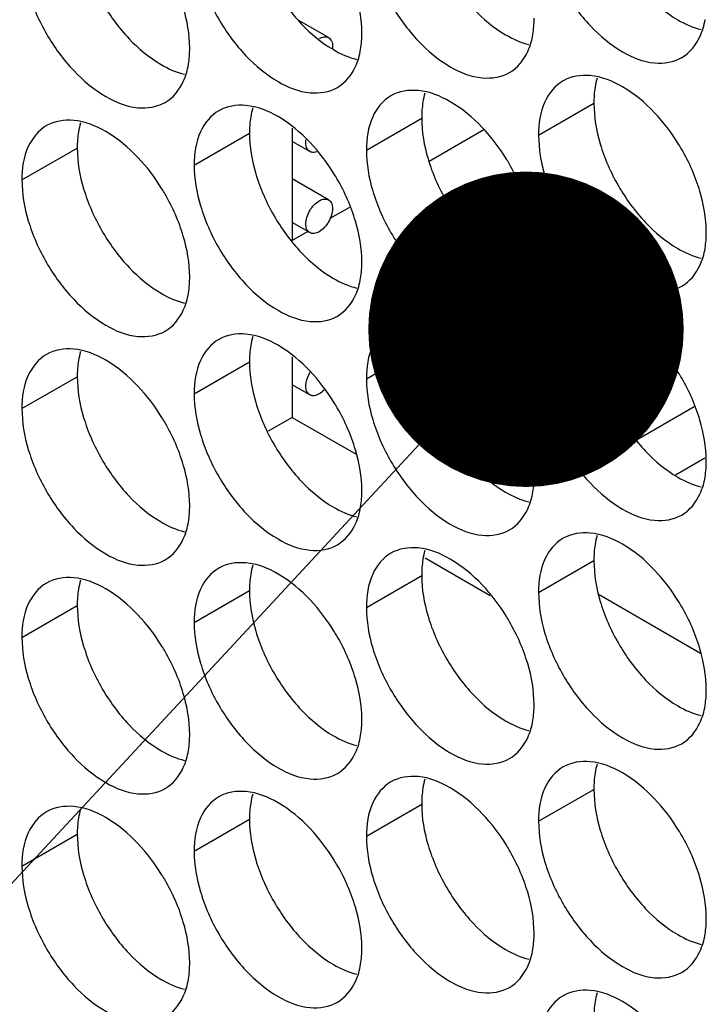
# Model space of a CAD drawing. Header units: inches. Extents: x 0 to 34, y 0 to 22.
# Tile 35 of 118: x 15.839 to 15.975, y 14.395 to 14.59. Entities that reach past the tile are written whole.
import ezdxf

# ---------------------------------------------------------------- set-up
doc = ezdxf.new("R2010")
doc.units = ezdxf.units.IN
doc.header["$LTSCALE"] = 1.87
doc.header["$MEASUREMENT"] = 0
doc.layers.get('0').update_dxf_attribs({"linetype": 'CONTINUOUS'})
doc.layers.add('DETAIL', color=7, linetype='CONTINUOUS')

msp = doc.modelspace()

# ---------------------------------------------------------------- linework, layer by layer
at = {"color": 7, "linetype": 'CONTINUOUS'}
for p, q in [((15.90023, 14.58606), (15.89431, 14.58947)), ((15.94182, 14.56673), (15.95278, 14.57306)), ((15.9077, 14.56378), (15.91866, 14.5701)), ((15.93099, 14.56781), (15.92014, 14.56154)), ((15.87358, 14.56082), (15.88454, 14.56715)), ((15.89648, 14.56349), (15.89302, 14.56548)), ((15.83946, 14.55786), (15.85042, 14.56419)), ((15.90023, 14.55391), (15.89302, 14.55807)), ((15.90436, 14.55243), (15.90049, 14.5502)), ((15.89648, 14.54742), (15.89302, 14.54941)), ((15.89608, 14.54765), (15.89303, 14.54589)), ((15.94182, 14.52142), (15.95278, 14.52775)), ((15.9077, 14.51846), (15.91866, 14.52479)), ((15.87358, 14.5155), (15.88454, 14.52183)), ((15.83946, 14.51255), (15.85042, 14.51887)), ((15.89648, 14.51527), (15.89302, 14.51726)), ((15.97265, 14.51293), (15.96133, 14.50639)), ((15.89302, 14.51082), (15.88827, 14.50808)), ((15.97477, 14.50272), (15.96892, 14.49935)), ((15.91933, 14.48298), (15.9322, 14.47555)), ((15.94182, 14.47611), (15.95278, 14.48243)), ((15.9077, 14.47315), (15.91866, 14.47948)), ((15.87358, 14.47019), (15.88454, 14.47652)), ((15.83946, 14.46723), (15.85042, 14.47356)), ((15.94182, 14.43079), (15.95278, 14.43712)), ((15.9077, 14.42783), (15.91866, 14.43416)), ((15.87358, 14.42488), (15.88454, 14.4312)), ((15.83946, 14.42192), (15.85042, 14.42825))]:
    msp.add_line(p, q, dxfattribs=at)
at = {"color": 3, "linetype": 'CONTINUOUS'}
for p, q in [((15.89302, 14.56813), (15.89302, 14.54589)), ((15.89302, 14.52281), (15.89302, 14.51082)), ((15.89302, 14.51082), (15.90569, 14.50351)), ((15.95383, 14.47572), (15.97392, 14.46411))]:
    msp.add_line(p, q, dxfattribs=at)
for points, knots in [([(15.8858, 14.60439), (15.88667, 14.60148), (15.88912, 14.59592), (15.89272, 14.59101), (15.8948, 14.58881)], [0, 0, 0, 0, 0.499997, 1, 1, 1, 1]), ([(15.85169, 14.60143), (15.85255, 14.59852), (15.855, 14.59296), (15.8586, 14.58805), (15.86068, 14.58585)], [0, 0, 0, 0, 0.499997, 1, 1, 1, 1]), ([(15.96303, 14.59473), (15.96491, 14.59274), (15.96832, 14.58989), (15.9724, 14.58804), (15.97404, 14.58766)], [0, 0, 0, 0, 0.619597, 1, 1, 1, 1]), ([(15.92892, 14.59177), (15.93079, 14.58979), (15.9342, 14.58693), (15.93829, 14.58509), (15.93992, 14.5847)], [0, 0, 0, 0, 0.619597, 1, 1, 1, 1]), ([(15.8948, 14.58881), (15.89668, 14.58683), (15.90008, 14.58397), (15.90417, 14.58213), (15.90581, 14.58174)], [0, 0, 0, 0, 0.619597, 1, 1, 1, 1]), ([(15.86068, 14.58585), (15.86256, 14.58387), (15.86596, 14.58102), (15.87005, 14.57917), (15.87169, 14.57879)], [0, 0, 0, 0, 0.619597, 1, 1, 1, 1]), ([(15.95404, 14.56499), (15.9549, 14.56208), (15.95736, 14.55652), (15.96095, 14.55161), (15.96303, 14.54941)], [0, 0, 0, 0, 0.499997, 1, 1, 1, 1]), ([(15.91992, 14.56203), (15.92079, 14.55913), (15.92324, 14.55357), (15.92683, 14.54865), (15.92892, 14.54645)], [0, 0, 0, 0, 0.499997, 1, 1, 1, 1]), ([(15.8858, 14.55907), (15.88667, 14.55617), (15.88912, 14.55061), (15.89272, 14.54569), (15.8948, 14.5435)], [0, 0, 0, 0, 0.499997, 1, 1, 1, 1]), ([(15.85169, 14.55612), (15.85255, 14.55321), (15.855, 14.54765), (15.8586, 14.54273), (15.86068, 14.54054)], [0, 0, 0, 0, 0.499997, 1, 1, 1, 1]), ([(15.96303, 14.54941), (15.96491, 14.54743), (15.96832, 14.54458), (15.9724, 14.54273), (15.97404, 14.54234)], [0, 0, 0, 0, 0.619597, 1, 1, 1, 1]), ([(15.92892, 14.54645), (15.93079, 14.54447), (15.9342, 14.54162), (15.93829, 14.53977), (15.93992, 14.53939)], [0, 0, 0, 0, 0.619597, 1, 1, 1, 1]), ([(15.8948, 14.5435), (15.89668, 14.54151), (15.90008, 14.53866), (15.90417, 14.53681), (15.90581, 14.53643)], [0, 0, 0, 0, 0.619597, 1, 1, 1, 1]), ([(15.86068, 14.54054), (15.86256, 14.53856), (15.86596, 14.5357), (15.87005, 14.53386), (15.87169, 14.53347)], [0, 0, 0, 0, 0.619597, 1, 1, 1, 1]), ([(15.95404, 14.51967), (15.9549, 14.51677), (15.95736, 14.51121), (15.96095, 14.50629), (15.96303, 14.5041)], [0, 0, 0, 0, 0.499997, 1, 1, 1, 1]), ([(15.91992, 14.51672), (15.92079, 14.51381), (15.92324, 14.50825), (15.92683, 14.50334), (15.92892, 14.50114)], [0, 0, 0, 0, 0.499997, 1, 1, 1, 1]), ([(15.8858, 14.51376), (15.88667, 14.51085), (15.88912, 14.50529), (15.89272, 14.50038), (15.8948, 14.49818)], [0, 0, 0, 0, 0.499997, 1, 1, 1, 1]), ([(15.85169, 14.5108), (15.85255, 14.5079), (15.855, 14.50234), (15.8586, 14.49742), (15.86068, 14.49522)], [0, 0, 0, 0, 0.499997, 1, 1, 1, 1]), ([(15.96303, 14.5041), (15.96491, 14.50212), (15.96832, 14.49926), (15.9724, 14.49742), (15.97404, 14.49703)], [0, 0, 0, 0, 0.619597, 1, 1, 1, 1]), ([(15.92892, 14.50114), (15.93079, 14.49916), (15.9342, 14.4963), (15.93829, 14.49446), (15.93992, 14.49407)], [0, 0, 0, 0, 0.619597, 1, 1, 1, 1]), ([(15.8948, 14.49818), (15.89668, 14.4962), (15.90008, 14.49335), (15.90417, 14.4915), (15.90581, 14.49112)], [0, 0, 0, 0, 0.619597, 1, 1, 1, 1]), ([(15.86068, 14.49522), (15.86256, 14.49324), (15.86596, 14.49039), (15.87005, 14.48854), (15.87169, 14.48816)], [0, 0, 0, 0, 0.619597, 1, 1, 1, 1]), ([(15.95404, 14.47436), (15.9549, 14.47145), (15.95736, 14.46589), (15.96095, 14.46098), (15.96303, 14.45878)], [0, 0, 0, 0, 0.499997, 1, 1, 1, 1]), ([(15.91992, 14.4714), (15.92079, 14.4685), (15.92324, 14.46294), (15.92683, 14.45802), (15.92892, 14.45583)], [0, 0, 0, 0, 0.499997, 1, 1, 1, 1]), ([(15.8858, 14.46845), (15.88667, 14.46554), (15.88912, 14.45998), (15.89272, 14.45506), (15.8948, 14.45287)], [0, 0, 0, 0, 0.499997, 1, 1, 1, 1]), ([(15.85169, 14.46549), (15.85255, 14.46258), (15.855, 14.45702), (15.8586, 14.45211), (15.86068, 14.44991)], [0, 0, 0, 0, 0.499997, 1, 1, 1, 1]), ([(15.96303, 14.45878), (15.96491, 14.4568), (15.96832, 14.45395), (15.9724, 14.4521), (15.97404, 14.45172)], [0, 0, 0, 0, 0.619597, 1, 1, 1, 1]), ([(15.92892, 14.45583), (15.93079, 14.45384), (15.9342, 14.45099), (15.93829, 14.44914), (15.93992, 14.44876)], [0, 0, 0, 0, 0.619597, 1, 1, 1, 1]), ([(15.8948, 14.45287), (15.89668, 14.45089), (15.90008, 14.44803), (15.90417, 14.44619), (15.90581, 14.4458)], [0, 0, 0, 0, 0.619597, 1, 1, 1, 1]), ([(15.86068, 14.44991), (15.86256, 14.44793), (15.86596, 14.44507), (15.87005, 14.44323), (15.87169, 14.44284)], [0, 0, 0, 0, 0.619597, 1, 1, 1, 1]), ([(15.95404, 14.42905), (15.9549, 14.42614), (15.95736, 14.42058), (15.96095, 14.41567), (15.96303, 14.41347)], [0, 0, 0, 0, 0.499997, 1, 1, 1, 1]), ([(15.91992, 14.42609), (15.92079, 14.42318), (15.92324, 14.41762), (15.92683, 14.41271), (15.92892, 14.41051)], [0, 0, 0, 0, 0.499997, 1, 1, 1, 1]), ([(15.8858, 14.42313), (15.88667, 14.42023), (15.88912, 14.41467), (15.89272, 14.40975), (15.8948, 14.40755)], [0, 0, 0, 0, 0.499997, 1, 1, 1, 1]), ([(15.85169, 14.42017), (15.85255, 14.41727), (15.855, 14.41171), (15.8586, 14.40679), (15.86068, 14.4046)], [0, 0, 0, 0, 0.499997, 1, 1, 1, 1]), ([(15.96303, 14.41347), (15.96491, 14.41149), (15.96832, 14.40863), (15.9724, 14.40679), (15.97404, 14.4064)], [0, 0, 0, 0, 0.619597, 1, 1, 1, 1]), ([(15.92892, 14.41051), (15.93079, 14.40853), (15.9342, 14.40568), (15.93829, 14.40383), (15.93992, 14.40344)], [0, 0, 0, 0, 0.619597, 1, 1, 1, 1]), ([(15.8948, 14.40755), (15.89668, 14.40557), (15.90008, 14.40272), (15.90417, 14.40087), (15.90581, 14.40049)], [0, 0, 0, 0, 0.619597, 1, 1, 1, 1]), ([(15.86068, 14.4046), (15.86256, 14.40261), (15.86596, 14.39976), (15.87005, 14.39791), (15.87169, 14.39753)], [0, 0, 0, 0, 0.619597, 1, 1, 1, 1])]:
    msp.add_open_spline(points, degree=3, knots=knots, dxfattribs=at)
at = {"color": 7, "linetype": 'CONTINUOUS'}
for points, knots in [([(15.94308, 14.60397), (15.94394, 14.60107), (15.9464, 14.59551), (15.95162, 14.58838), (15.9578, 14.58319), (15.96426, 14.58054), (15.96859, 14.58119), (15.97018, 14.5821)], [0, 0, 0, 0, 0.235115, 0.470233, 0.682481, 0.857347, 1, 1, 1, 1]), ([(15.90896, 14.60102), (15.90983, 14.59811), (15.91228, 14.59255), (15.9175, 14.58542), (15.92368, 14.58023), (15.93014, 14.57758), (15.93448, 14.57823), (15.93606, 14.57914)], [0, 0, 0, 0, 0.235115, 0.470233, 0.682481, 0.857347, 1, 1, 1, 1]), ([(15.87484, 14.59806), (15.87571, 14.59515), (15.87816, 14.58959), (15.88338, 14.58246), (15.88956, 14.57728), (15.89602, 14.57462), (15.90036, 14.57527), (15.90195, 14.57619)], [0, 0, 0, 0, 0.235115, 0.470233, 0.682481, 0.857347, 1, 1, 1, 1]), ([(15.84073, 14.5951), (15.84159, 14.5922), (15.84404, 14.58664), (15.84926, 14.5795), (15.85544, 14.57432), (15.8619, 14.57166), (15.86624, 14.57231), (15.86783, 14.57323)], [0, 0, 0, 0, 0.235115, 0.470233, 0.682481, 0.857347, 1, 1, 1, 1]), ([(15.97018, 14.5821), (15.97177, 14.58302), (15.97379, 14.58555), (15.97461, 14.58848), (15.97481, 14.58965)], [0, 0, 0, 0, 0.608607, 1, 1, 1, 1]), ([(15.89841, 14.5859), (15.8987, 14.58607), (15.8993, 14.5863), (15.89997, 14.5862), (15.90023, 14.58606)], [0, 0, 0, 0, 0.53509, 1, 1, 1, 1]), ([(15.90023, 14.58606), (15.90048, 14.58591), (15.90091, 14.58536), (15.90103, 14.58454), (15.90099, 14.58402), (15.90097, 14.58386)], [0, 0, 0, 0, 0.360396, 0.80227, 1, 1, 1, 1]), ([(15.93606, 14.57914), (15.93765, 14.58006), (15.93967, 14.58259), (15.9405, 14.58552), (15.94069, 14.58669)], [0, 0, 0, 0, 0.608607, 1, 1, 1, 1]), ([(15.90195, 14.57619), (15.90353, 14.5771), (15.90555, 14.57963), (15.90638, 14.58257), (15.90657, 14.58374)], [0, 0, 0, 0, 0.608607, 1, 1, 1, 1]), ([(15.86783, 14.57323), (15.86942, 14.57414), (15.87143, 14.57667), (15.87226, 14.57961), (15.87245, 14.58078)], [0, 0, 0, 0, 0.608607, 1, 1, 1, 1]), ([(15.94668, 14.57749), (15.94509, 14.57657), (15.94236, 14.57315), (15.94182, 14.56898), (15.94182, 14.56673)], [0, 0, 0, 0, 0.44922, 1, 1, 1, 1]), ([(15.96479, 14.57119), (15.96291, 14.57318), (15.95907, 14.5764), (15.95435, 14.57834), (15.95207, 14.57854)], [0, 0, 0, 0, 0.548282, 1, 1, 1, 1]), ([(15.93067, 14.56824), (15.92879, 14.57022), (15.92495, 14.57344), (15.92023, 14.57538), (15.91796, 14.57558)], [0, 0, 0, 0, 0.548282, 1, 1, 1, 1]), ([(15.91256, 14.57453), (15.91098, 14.57362), (15.90824, 14.57019), (15.9077, 14.56602), (15.9077, 14.56378)], [0, 0, 0, 0, 0.44922, 1, 1, 1, 1]), ([(15.87845, 14.57157), (15.87686, 14.57066), (15.87413, 14.56723), (15.87358, 14.56306), (15.87358, 14.56082)], [0, 0, 0, 0, 0.44922, 1, 1, 1, 1]), ([(15.89656, 14.56528), (15.89468, 14.56726), (15.89083, 14.57049), (15.88611, 14.57242), (15.88384, 14.57262)], [0, 0, 0, 0, 0.548282, 1, 1, 1, 1]), ([(15.86244, 14.56232), (15.86056, 14.5643), (15.85671, 14.56753), (15.85199, 14.56947), (15.84972, 14.56966)], [0, 0, 0, 0, 0.548282, 1, 1, 1, 1]), ([(15.84433, 14.56862), (15.84274, 14.5677), (15.84001, 14.56427), (15.83946, 14.5601), (15.83946, 14.55786)], [0, 0, 0, 0, 0.44922, 1, 1, 1, 1]), ([(15.89648, 14.56349), (15.89622, 14.56364), (15.89579, 14.56418), (15.89567, 14.56508), (15.89572, 14.56567), (15.89576, 14.56589)], [0, 0, 0, 0, 0.332257, 0.73963, 1, 1, 1, 1]), ([(15.89789, 14.56345), (15.89771, 14.56339), (15.89724, 14.56327), (15.89673, 14.56334), (15.89648, 14.56349)], [0, 0, 0, 0, 0.391774, 1, 1, 1, 1]), ([(15.97378, 14.55562), (15.97292, 14.55852), (15.97153, 14.56167), (15.96978, 14.56462), (15.96956, 14.56496)], [0, 0, 0, 0, 0.882712, 1, 1, 1, 1]), ([(15.93967, 14.55266), (15.9388, 14.55557), (15.93741, 14.55871), (15.93566, 14.56166), (15.93545, 14.562)], [0, 0, 0, 0, 0.882712, 1, 1, 1, 1]), ([(15.90555, 14.5497), (15.90468, 14.55261), (15.9033, 14.55576), (15.90154, 14.5587), (15.90133, 14.55904)], [0, 0, 0, 0, 0.882712, 1, 1, 1, 1]), ([(15.94308, 14.55866), (15.94394, 14.55575), (15.9464, 14.55019), (15.95162, 14.54306), (15.9578, 14.53788), (15.96426, 14.53522), (15.96859, 14.53587), (15.97018, 14.53679)], [0, 0, 0, 0, 0.235115, 0.470233, 0.682481, 0.857347, 1, 1, 1, 1]), ([(15.87143, 14.54674), (15.87057, 14.54965), (15.86918, 14.5528), (15.86742, 14.55574), (15.86721, 14.55608)], [0, 0, 0, 0, 0.882712, 1, 1, 1, 1]), ([(15.90896, 14.5557), (15.90983, 14.5528), (15.91228, 14.54724), (15.9175, 14.5401), (15.92368, 14.53492), (15.93014, 14.53227), (15.93448, 14.53291), (15.93606, 14.53383)], [0, 0, 0, 0, 0.235115, 0.470233, 0.682481, 0.857347, 1, 1, 1, 1]), ([(15.89648, 14.54742), (15.89622, 14.54756), (15.89579, 14.54811), (15.89564, 14.54921), (15.89586, 14.55048), (15.89643, 14.55177), (15.89726, 14.55291), (15.89797, 14.55351), (15.89835, 14.55373)], [0, 0, 0, 0, 0.11765, 0.261899, 0.436986, 0.630945, 0.824906, 1, 1, 1, 1]), ([(15.89835, 14.55373), (15.89866, 14.55391), (15.89928, 14.55416), (15.89997, 14.55406), (15.90023, 14.55391)], [0, 0, 0, 0, 0.550728, 1, 1, 1, 1]), ([(15.90023, 14.55391), (15.90048, 14.55377), (15.90091, 14.55322), (15.90106, 14.55211), (15.90084, 14.55085), (15.90027, 14.54956), (15.89944, 14.54842), (15.89873, 14.54782), (15.89835, 14.5476)], [0, 0, 0, 0, 0.11765, 0.261899, 0.436986, 0.630945, 0.824906, 1, 1, 1, 1]), ([(15.87484, 14.55274), (15.87571, 14.54984), (15.87816, 14.54428), (15.88338, 14.53715), (15.88956, 14.53196), (15.89602, 14.52931), (15.90036, 14.52996), (15.90195, 14.53087)], [0, 0, 0, 0, 0.235115, 0.470233, 0.682481, 0.857347, 1, 1, 1, 1]), ([(15.84073, 14.54979), (15.84159, 14.54688), (15.84404, 14.54132), (15.84926, 14.53419), (15.85544, 14.529), (15.8619, 14.52635), (15.86624, 14.527), (15.86783, 14.52791)], [0, 0, 0, 0, 0.235115, 0.470233, 0.682481, 0.857347, 1, 1, 1, 1]), ([(15.89835, 14.5476), (15.89804, 14.54742), (15.89742, 14.54717), (15.89673, 14.54727), (15.89648, 14.54742)], [0, 0, 0, 0, 0.550728, 1, 1, 1, 1]), ([(15.97018, 14.53679), (15.97177, 14.5377), (15.97379, 14.54023), (15.97461, 14.54317), (15.97481, 14.54434)], [0, 0, 0, 0, 0.608607, 1, 1, 1, 1]), ([(15.93606, 14.53383), (15.93765, 14.53475), (15.93967, 14.53728), (15.9405, 14.54021), (15.94069, 14.54138)], [0, 0, 0, 0, 0.608607, 1, 1, 1, 1]), ([(15.90195, 14.53087), (15.90353, 14.53179), (15.90555, 14.53432), (15.90638, 14.53725), (15.90657, 14.53842)], [0, 0, 0, 0, 0.608607, 1, 1, 1, 1]), ([(15.86783, 14.52791), (15.86942, 14.52883), (15.87143, 14.53136), (15.87226, 14.53429), (15.87245, 14.53546)], [0, 0, 0, 0, 0.608607, 1, 1, 1, 1]), ([(15.94668, 14.53218), (15.94509, 14.53126), (15.94236, 14.52783), (15.94182, 14.52366), (15.94182, 14.52142)], [0, 0, 0, 0, 0.44922, 1, 1, 1, 1]), ([(15.96479, 14.52588), (15.96291, 14.52786), (15.95907, 14.53109), (15.95435, 14.53303), (15.95207, 14.53322)], [0, 0, 0, 0, 0.548282, 1, 1, 1, 1]), ([(15.93067, 14.52292), (15.92879, 14.5249), (15.92495, 14.52813), (15.92023, 14.53007), (15.91796, 14.53027)], [0, 0, 0, 0, 0.548282, 1, 1, 1, 1]), ([(15.91256, 14.52922), (15.91098, 14.5283), (15.90824, 14.52488), (15.9077, 14.52071), (15.9077, 14.51846)], [0, 0, 0, 0, 0.44922, 1, 1, 1, 1]), ([(15.89656, 14.51996), (15.89468, 14.52195), (15.89083, 14.52517), (15.88611, 14.52711), (15.88384, 14.52731)], [0, 0, 0, 0, 0.548282, 1, 1, 1, 1]), ([(15.86244, 14.51701), (15.86056, 14.51899), (15.85671, 14.52221), (15.85199, 14.52415), (15.84972, 14.52435)], [0, 0, 0, 0, 0.548282, 1, 1, 1, 1]), ([(15.87845, 14.52626), (15.87686, 14.52535), (15.87413, 14.52192), (15.87358, 14.51775), (15.87358, 14.5155)], [0, 0, 0, 0, 0.44922, 1, 1, 1, 1]), ([(15.84433, 14.5233), (15.84274, 14.52239), (15.84001, 14.51896), (15.83946, 14.51479), (15.83946, 14.51255)], [0, 0, 0, 0, 0.44922, 1, 1, 1, 1]), ([(15.89648, 14.51527), (15.89622, 14.51542), (15.89579, 14.51597), (15.89564, 14.51707), (15.89586, 14.51834), (15.89627, 14.51927), (15.89657, 14.51977), (15.89663, 14.51985)], [0, 0, 0, 0, 0.175585, 0.390868, 0.652175, 0.941646, 1, 1, 1, 1]), ([(15.97378, 14.5103), (15.97292, 14.51321), (15.97153, 14.51636), (15.96978, 14.5193), (15.96956, 14.51964)], [0, 0, 0, 0, 0.882712, 1, 1, 1, 1]), ([(15.93967, 14.50735), (15.9388, 14.51025), (15.93741, 14.5134), (15.93566, 14.51634), (15.93545, 14.51669)], [0, 0, 0, 0, 0.882712, 1, 1, 1, 1]), ([(15.89835, 14.51546), (15.89804, 14.51528), (15.89742, 14.51502), (15.89673, 14.51513), (15.89648, 14.51527)], [0, 0, 0, 0, 0.550728, 1, 1, 1, 1]), ([(15.90555, 14.50439), (15.90468, 14.50729), (15.9033, 14.51044), (15.90154, 14.51339), (15.90133, 14.51373)], [0, 0, 0, 0, 0.882712, 1, 1, 1, 1]), ([(15.94308, 14.51335), (15.94394, 14.51044), (15.9464, 14.50488), (15.95162, 14.49775), (15.9578, 14.49256), (15.96426, 14.48991), (15.96859, 14.49056), (15.97018, 14.49147)], [0, 0, 0, 0, 0.235115, 0.470233, 0.682481, 0.857347, 1, 1, 1, 1]), ([(15.87143, 14.50143), (15.87057, 14.50434), (15.86918, 14.50749), (15.86742, 14.51043), (15.86721, 14.51077)], [0, 0, 0, 0, 0.882712, 1, 1, 1, 1]), ([(15.90896, 14.51039), (15.90983, 14.50748), (15.91228, 14.50192), (15.9175, 14.49479), (15.92368, 14.4896), (15.93014, 14.48695), (15.93448, 14.4876), (15.93606, 14.48852)], [0, 0, 0, 0, 0.235115, 0.470233, 0.682481, 0.857347, 1, 1, 1, 1]), ([(15.87484, 14.50743), (15.87571, 14.50452), (15.87816, 14.49897), (15.88338, 14.49183), (15.88956, 14.48665), (15.89602, 14.48399), (15.90036, 14.48464), (15.90195, 14.48556)], [0, 0, 0, 0, 0.235115, 0.470233, 0.682481, 0.857347, 1, 1, 1, 1]), ([(15.84073, 14.50447), (15.84159, 14.50157), (15.84404, 14.49601), (15.84926, 14.48887), (15.85544, 14.48369), (15.8619, 14.48104), (15.86624, 14.48168), (15.86783, 14.4826)], [0, 0, 0, 0, 0.235115, 0.470233, 0.682481, 0.857347, 1, 1, 1, 1]), ([(15.97018, 14.49147), (15.97177, 14.49239), (15.97379, 14.49492), (15.97461, 14.49785), (15.97481, 14.49902)], [0, 0, 0, 0, 0.608607, 1, 1, 1, 1]), ([(15.93606, 14.48852), (15.93765, 14.48943), (15.93967, 14.49196), (15.9405, 14.4949), (15.94069, 14.49607)], [0, 0, 0, 0, 0.608607, 1, 1, 1, 1]), ([(15.90195, 14.48556), (15.90353, 14.48647), (15.90555, 14.489), (15.90638, 14.49194), (15.90657, 14.49311)], [0, 0, 0, 0, 0.608607, 1, 1, 1, 1]), ([(15.86783, 14.4826), (15.86942, 14.48352), (15.87143, 14.48605), (15.87226, 14.48898), (15.87245, 14.49015)], [0, 0, 0, 0, 0.608607, 1, 1, 1, 1]), ([(15.96479, 14.48057), (15.96291, 14.48255), (15.95907, 14.48577), (15.95435, 14.48771), (15.95207, 14.48791)], [0, 0, 0, 0, 0.548282, 1, 1, 1, 1]), ([(15.94668, 14.48686), (15.94509, 14.48595), (15.94236, 14.48252), (15.94182, 14.47835), (15.94182, 14.47611)], [0, 0, 0, 0, 0.44922, 1, 1, 1, 1]), ([(15.91256, 14.4839), (15.91098, 14.48299), (15.90824, 14.47956), (15.9077, 14.47539), (15.9077, 14.47315)], [0, 0, 0, 0, 0.44922, 1, 1, 1, 1]), ([(15.93067, 14.47761), (15.92879, 14.47959), (15.92495, 14.48282), (15.92023, 14.48475), (15.91796, 14.48495)], [0, 0, 0, 0, 0.548282, 1, 1, 1, 1]), ([(15.89656, 14.47465), (15.89468, 14.47663), (15.89083, 14.47986), (15.88611, 14.4818), (15.88384, 14.48199)], [0, 0, 0, 0, 0.548282, 1, 1, 1, 1]), ([(15.87845, 14.48095), (15.87686, 14.48003), (15.87413, 14.4766), (15.87358, 14.47243), (15.87358, 14.47019)], [0, 0, 0, 0, 0.44922, 1, 1, 1, 1]), ([(15.84433, 14.47799), (15.84274, 14.47707), (15.84001, 14.47365), (15.83946, 14.46948), (15.83946, 14.46723)], [0, 0, 0, 0, 0.44922, 1, 1, 1, 1]), ([(15.86244, 14.47169), (15.86056, 14.47367), (15.85671, 14.4769), (15.85199, 14.47884), (15.84972, 14.47904)], [0, 0, 0, 0, 0.548282, 1, 1, 1, 1]), ([(15.97378, 14.46499), (15.97292, 14.4679), (15.97153, 14.47104), (15.96978, 14.47399), (15.96956, 14.47433)], [0, 0, 0, 0, 0.882712, 1, 1, 1, 1]), ([(15.93967, 14.46203), (15.9388, 14.46494), (15.93741, 14.46809), (15.93566, 14.47103), (15.93545, 14.47137)], [0, 0, 0, 0, 0.882712, 1, 1, 1, 1]), ([(15.90555, 14.45907), (15.90468, 14.46198), (15.9033, 14.46513), (15.90154, 14.46807), (15.90133, 14.46841)], [0, 0, 0, 0, 0.882712, 1, 1, 1, 1]), ([(15.94308, 14.46803), (15.94394, 14.46513), (15.9464, 14.45957), (15.95162, 14.45243), (15.9578, 14.44725), (15.96426, 14.44459), (15.96859, 14.44524), (15.97018, 14.44616)], [0, 0, 0, 0, 0.235115, 0.470233, 0.682481, 0.857347, 1, 1, 1, 1]), ([(15.87143, 14.45612), (15.87057, 14.45902), (15.86918, 14.46217), (15.86742, 14.46511), (15.86721, 14.46546)], [0, 0, 0, 0, 0.882712, 1, 1, 1, 1]), ([(15.90896, 14.46507), (15.90983, 14.46217), (15.91228, 14.45661), (15.9175, 14.44948), (15.92368, 14.44429), (15.93014, 14.44164), (15.93448, 14.44229), (15.93606, 14.4432)], [0, 0, 0, 0, 0.235115, 0.470233, 0.682481, 0.857347, 1, 1, 1, 1]), ([(15.87484, 14.46212), (15.87571, 14.45921), (15.87816, 14.45365), (15.88338, 14.44652), (15.88956, 14.44133), (15.89602, 14.43868), (15.90036, 14.43933), (15.90195, 14.44024)], [0, 0, 0, 0, 0.235115, 0.470233, 0.682481, 0.857347, 1, 1, 1, 1]), ([(15.84073, 14.45916), (15.84159, 14.45625), (15.84404, 14.45069), (15.84926, 14.44356), (15.85544, 14.43838), (15.8619, 14.43572), (15.86624, 14.43637), (15.86783, 14.43729)], [0, 0, 0, 0, 0.235115, 0.470233, 0.682481, 0.857347, 1, 1, 1, 1]), ([(15.97018, 14.44616), (15.97177, 14.44708), (15.97379, 14.4496), (15.97461, 14.45254), (15.97481, 14.45371)], [0, 0, 0, 0, 0.608607, 1, 1, 1, 1]), ([(15.93606, 14.4432), (15.93765, 14.44412), (15.93967, 14.44665), (15.9405, 14.44958), (15.94069, 14.45075)], [0, 0, 0, 0, 0.608607, 1, 1, 1, 1]), ([(15.90195, 14.44024), (15.90353, 14.44116), (15.90555, 14.44369), (15.90638, 14.44662), (15.90657, 14.44779)], [0, 0, 0, 0, 0.608607, 1, 1, 1, 1]), ([(15.86783, 14.43729), (15.86942, 14.4382), (15.87143, 14.44073), (15.87226, 14.44367), (15.87245, 14.44484)], [0, 0, 0, 0, 0.608607, 1, 1, 1, 1]), ([(15.96479, 14.43525), (15.96291, 14.43723), (15.95907, 14.44046), (15.95435, 14.4424), (15.95207, 14.44259)], [0, 0, 0, 0, 0.548282, 1, 1, 1, 1]), ([(15.94668, 14.44155), (15.94509, 14.44063), (15.94236, 14.43721), (15.94182, 14.43304), (15.94182, 14.43079)], [0, 0, 0, 0, 0.44922, 1, 1, 1, 1]), ([(15.91256, 14.43859), (15.91098, 14.43767), (15.90824, 14.43425), (15.9077, 14.43008), (15.9077, 14.42783)], [0, 0, 0, 0, 0.44922, 1, 1, 1, 1]), ([(15.93067, 14.43229), (15.92879, 14.43428), (15.92495, 14.4375), (15.92023, 14.43944), (15.91796, 14.43964)], [0, 0, 0, 0, 0.548282, 1, 1, 1, 1]), ([(15.89656, 14.42934), (15.89468, 14.43132), (15.89083, 14.43454), (15.88611, 14.43648), (15.88384, 14.43668)], [0, 0, 0, 0, 0.548282, 1, 1, 1, 1]), ([(15.87845, 14.43563), (15.87686, 14.43472), (15.87413, 14.43129), (15.87358, 14.42712), (15.87358, 14.42488)], [0, 0, 0, 0, 0.44922, 1, 1, 1, 1]), ([(15.84433, 14.43267), (15.84274, 14.43176), (15.84001, 14.42833), (15.83946, 14.42416), (15.83946, 14.42192)], [0, 0, 0, 0, 0.44922, 1, 1, 1, 1]), ([(15.86244, 14.42638), (15.86056, 14.42836), (15.85671, 14.43159), (15.85199, 14.43352), (15.84972, 14.43372)], [0, 0, 0, 0, 0.548282, 1, 1, 1, 1]), ([(15.97378, 14.41968), (15.97292, 14.42258), (15.97153, 14.42573), (15.96978, 14.42867), (15.96956, 14.42901)], [0, 0, 0, 0, 0.882712, 1, 1, 1, 1]), ([(15.93967, 14.41672), (15.9388, 14.41962), (15.93741, 14.42277), (15.93566, 14.42571), (15.93545, 14.42606)], [0, 0, 0, 0, 0.882712, 1, 1, 1, 1]), ([(15.90555, 14.41376), (15.90468, 14.41667), (15.9033, 14.41981), (15.90154, 14.42276), (15.90133, 14.4231)], [0, 0, 0, 0, 0.882712, 1, 1, 1, 1]), ([(15.94308, 14.42272), (15.94394, 14.41981), (15.9464, 14.41425), (15.95162, 14.40712), (15.9578, 14.40193), (15.96426, 14.39928), (15.96859, 14.39993), (15.97018, 14.40085)], [0, 0, 0, 0, 0.235115, 0.470233, 0.682481, 0.857347, 1, 1, 1, 1]), ([(15.87143, 14.4108), (15.87057, 14.41371), (15.86918, 14.41686), (15.86742, 14.4198), (15.86721, 14.42014)], [0, 0, 0, 0, 0.882712, 1, 1, 1, 1]), ([(15.90896, 14.41976), (15.90983, 14.41685), (15.91228, 14.41129), (15.9175, 14.40416), (15.92368, 14.39898), (15.93014, 14.39632), (15.93448, 14.39697), (15.93606, 14.39789)], [0, 0, 0, 0, 0.235115, 0.470233, 0.682481, 0.857347, 1, 1, 1, 1]), ([(15.87484, 14.4168), (15.87571, 14.4139), (15.87816, 14.40834), (15.88338, 14.4012), (15.88956, 14.39602), (15.89602, 14.39337), (15.90036, 14.39401), (15.90195, 14.39493)], [0, 0, 0, 0, 0.235115, 0.470233, 0.682481, 0.857347, 1, 1, 1, 1]), ([(15.84073, 14.41384), (15.84159, 14.41094), (15.84404, 14.40538), (15.84926, 14.39825), (15.85544, 14.39306), (15.8619, 14.39041), (15.86624, 14.39106), (15.86783, 14.39197)], [0, 0, 0, 0, 0.235115, 0.470233, 0.682481, 0.857347, 1, 1, 1, 1]), ([(15.97018, 14.40085), (15.97177, 14.40176), (15.97379, 14.40429), (15.97461, 14.40723), (15.97481, 14.4084)], [0, 0, 0, 0, 0.608607, 1, 1, 1, 1]), ([(15.93606, 14.39789), (15.93765, 14.3988), (15.93967, 14.40133), (15.9405, 14.40427), (15.94069, 14.40544)], [0, 0, 0, 0, 0.608607, 1, 1, 1, 1]), ([(15.90195, 14.39493), (15.90353, 14.39585), (15.90555, 14.39838), (15.90638, 14.40131), (15.90657, 14.40248)], [0, 0, 0, 0, 0.608607, 1, 1, 1, 1]), ([(15.86783, 14.39197), (15.86942, 14.39289), (15.87143, 14.39542), (15.87226, 14.39835), (15.87245, 14.39952)], [0, 0, 0, 0, 0.608607, 1, 1, 1, 1]), ([(15.94668, 14.39623), (15.94509, 14.39532), (15.94236, 14.39189), (15.94182, 14.38772), (15.94182, 14.38548)], [0, 0, 0, 0, 0.44922, 1, 1, 1, 1]), ([(15.96479, 14.38994), (15.96291, 14.39192), (15.95907, 14.39514), (15.95435, 14.39708), (15.95207, 14.39728)], [0, 0, 0, 0, 0.548282, 1, 1, 1, 1])]:
    msp.add_open_spline(points, degree=3, knots=knots, dxfattribs=at)
for points in [[(15.90681, 14.58694), (15.90681, 14.58967), (15.90633, 14.59239), (15.90555, 14.59502)], [(15.8727, 14.58399), (15.8727, 14.58671), (15.87221, 14.58943), (15.87143, 14.59206)], [(15.94069, 14.58669), (15.94086, 14.58775), (15.94093, 14.58883), (15.94093, 14.5899)], [(15.90657, 14.58374), (15.90675, 14.5848), (15.90681, 14.58588), (15.90681, 14.58694)], [(15.87245, 14.58078), (15.87263, 14.58184), (15.8727, 14.58292), (15.8727, 14.58399)], [(15.95207, 14.57854), (15.95022, 14.5787), (15.94827, 14.57841), (15.94668, 14.57749)], [(15.91796, 14.57558), (15.9161, 14.57574), (15.91415, 14.57545), (15.91256, 14.57453)], [(15.88384, 14.57262), (15.88198, 14.57278), (15.88003, 14.57249), (15.87845, 14.57157)], [(15.96956, 14.56496), (15.96819, 14.56719), (15.9666, 14.56929), (15.96479, 14.57119)], [(15.84972, 14.56966), (15.84786, 14.56982), (15.84592, 14.56953), (15.84433, 14.56862)], [(15.93545, 14.562), (15.93407, 14.56423), (15.93248, 14.56633), (15.93067, 14.56824)], [(15.94182, 14.56673), (15.94182, 14.56401), (15.9423, 14.56128), (15.94308, 14.55866)], [(15.90133, 14.55904), (15.89995, 14.56127), (15.89836, 14.56337), (15.89656, 14.56528)], [(15.9077, 14.56378), (15.9077, 14.56105), (15.90818, 14.55833), (15.90896, 14.5557)], [(15.86721, 14.55608), (15.86583, 14.55832), (15.86424, 14.56042), (15.86244, 14.56232)], [(15.87358, 14.56082), (15.87358, 14.55809), (15.87406, 14.55537), (15.87484, 14.55274)], [(15.83946, 14.55786), (15.83946, 14.55514), (15.83995, 14.55241), (15.84073, 14.54979)], [(15.97505, 14.54754), (15.97505, 14.55027), (15.97456, 14.55299), (15.97378, 14.55562)], [(15.94093, 14.54459), (15.94093, 14.54731), (15.94045, 14.55004), (15.93967, 14.55266)], [(15.90681, 14.54163), (15.90681, 14.54435), (15.90633, 14.54708), (15.90555, 14.5497)], [(15.8727, 14.53867), (15.8727, 14.54139), (15.87221, 14.54412), (15.87143, 14.54674)], [(15.97481, 14.54434), (15.97498, 14.5454), (15.97505, 14.54648), (15.97505, 14.54754)], [(15.94069, 14.54138), (15.94086, 14.54244), (15.94093, 14.54352), (15.94093, 14.54459)], [(15.90657, 14.53842), (15.90675, 14.53948), (15.90681, 14.54056), (15.90681, 14.54163)], [(15.87245, 14.53546), (15.87263, 14.53653), (15.8727, 14.5376), (15.8727, 14.53867)], [(15.95207, 14.53322), (15.95022, 14.53338), (15.94827, 14.53309), (15.94668, 14.53218)], [(15.91796, 14.53027), (15.9161, 14.53043), (15.91415, 14.53013), (15.91256, 14.52922)], [(15.88384, 14.52731), (15.88198, 14.52747), (15.88003, 14.52718), (15.87845, 14.52626)], [(15.84972, 14.52435), (15.84786, 14.52451), (15.84592, 14.52422), (15.84433, 14.5233)], [(15.96956, 14.51964), (15.96819, 14.52188), (15.9666, 14.52398), (15.96479, 14.52588)], [(15.93545, 14.51669), (15.93407, 14.51892), (15.93248, 14.52102), (15.93067, 14.52292)], [(15.94182, 14.52142), (15.94182, 14.5187), (15.9423, 14.51597), (15.94308, 14.51335)], [(15.90133, 14.51373), (15.89995, 14.51596), (15.89836, 14.51806), (15.89656, 14.51996)], [(15.86721, 14.51077), (15.86583, 14.513), (15.86424, 14.5151), (15.86244, 14.51701)], [(15.9077, 14.51846), (15.9077, 14.51574), (15.90818, 14.51301), (15.90896, 14.51039)], [(15.87358, 14.5155), (15.87358, 14.51278), (15.87406, 14.51005), (15.87484, 14.50743)], [(15.89932, 14.51623), (15.89903, 14.51593), (15.89871, 14.51567), (15.89835, 14.51546)], [(15.83946, 14.51255), (15.83946, 14.50982), (15.83995, 14.5071), (15.84073, 14.50447)], [(15.97505, 14.50223), (15.97505, 14.50495), (15.97456, 14.50768), (15.97378, 14.5103)], [(15.94093, 14.49927), (15.94093, 14.502), (15.94045, 14.50472), (15.93967, 14.50735)], [(15.90681, 14.49631), (15.90681, 14.49904), (15.90633, 14.50176), (15.90555, 14.50439)], [(15.8727, 14.49336), (15.8727, 14.49608), (15.87221, 14.49881), (15.87143, 14.50143)], [(15.97481, 14.49902), (15.97498, 14.50008), (15.97505, 14.50116), (15.97505, 14.50223)], [(15.94069, 14.49607), (15.94086, 14.49713), (15.94093, 14.49821), (15.94093, 14.49927)], [(15.90657, 14.49311), (15.90675, 14.49417), (15.90681, 14.49525), (15.90681, 14.49631)], [(15.87245, 14.49015), (15.87263, 14.49121), (15.8727, 14.49229), (15.8727, 14.49336)], [(15.95207, 14.48791), (15.95022, 14.48807), (15.94827, 14.48778), (15.94668, 14.48686)], [(15.91796, 14.48495), (15.9161, 14.48511), (15.91415, 14.48482), (15.91256, 14.4839)], [(15.88384, 14.48199), (15.88198, 14.48215), (15.88003, 14.48186), (15.87845, 14.48095)], [(15.96956, 14.47433), (15.96819, 14.47656), (15.9666, 14.47866), (15.96479, 14.48057)], [(15.84972, 14.47904), (15.84786, 14.4792), (15.84592, 14.4789), (15.84433, 14.47799)], [(15.93545, 14.47137), (15.93407, 14.4736), (15.93248, 14.4757), (15.93067, 14.47761)], [(15.94182, 14.47611), (15.94182, 14.47338), (15.9423, 14.47066), (15.94308, 14.46803)], [(15.90133, 14.46841), (15.89995, 14.47065), (15.89836, 14.47275), (15.89656, 14.47465)], [(15.86721, 14.46546), (15.86583, 14.46769), (15.86424, 14.46979), (15.86244, 14.47169)], [(15.9077, 14.47315), (15.9077, 14.47042), (15.90818, 14.4677), (15.90896, 14.46507)], [(15.87358, 14.47019), (15.87358, 14.46747), (15.87406, 14.46474), (15.87484, 14.46212)], [(15.83946, 14.46723), (15.83946, 14.46451), (15.83995, 14.46178), (15.84073, 14.45916)], [(15.97505, 14.45692), (15.97505, 14.45964), (15.97456, 14.46237), (15.97378, 14.46499)], [(15.94093, 14.45396), (15.94093, 14.45668), (15.94045, 14.45941), (15.93967, 14.46203)], [(15.90681, 14.451), (15.90681, 14.45372), (15.90633, 14.45645), (15.90555, 14.45907)], [(15.8727, 14.44804), (15.8727, 14.45077), (15.87221, 14.45349), (15.87143, 14.45612)], [(15.97481, 14.45371), (15.97498, 14.45477), (15.97505, 14.45585), (15.97505, 14.45692)], [(15.94069, 14.45075), (15.94086, 14.45181), (15.94093, 14.45289), (15.94093, 14.45396)], [(15.90657, 14.44779), (15.90675, 14.44885), (15.90681, 14.44993), (15.90681, 14.451)], [(15.87245, 14.44484), (15.87263, 14.4459), (15.8727, 14.44698), (15.8727, 14.44804)], [(15.95207, 14.44259), (15.95022, 14.44276), (15.94827, 14.44246), (15.94668, 14.44155)], [(15.91796, 14.43964), (15.9161, 14.4398), (15.91415, 14.43951), (15.91256, 14.43859)], [(15.88384, 14.43668), (15.88198, 14.43684), (15.88003, 14.43655), (15.87845, 14.43563)], [(15.96956, 14.42901), (15.96819, 14.43125), (15.9666, 14.43335), (15.96479, 14.43525)], [(15.84972, 14.43372), (15.84786, 14.43388), (15.84592, 14.43359), (15.84433, 14.43267)], [(15.93545, 14.42606), (15.93407, 14.42829), (15.93248, 14.43039), (15.93067, 14.43229)], [(15.94182, 14.43079), (15.94182, 14.42807), (15.9423, 14.42534), (15.94308, 14.42272)], [(15.90133, 14.4231), (15.89995, 14.42533), (15.89836, 14.42743), (15.89656, 14.42934)], [(15.9077, 14.42783), (15.9077, 14.42511), (15.90818, 14.42238), (15.90896, 14.41976)], [(15.86721, 14.42014), (15.86583, 14.42237), (15.86424, 14.42447), (15.86244, 14.42638)], [(15.87358, 14.42488), (15.87358, 14.42215), (15.87406, 14.41943), (15.87484, 14.4168)], [(15.83946, 14.42192), (15.83946, 14.41919), (15.83995, 14.41647), (15.84073, 14.41384)], [(15.97505, 14.4116), (15.97505, 14.41433), (15.97456, 14.41705), (15.97378, 14.41968)], [(15.94093, 14.40864), (15.94093, 14.41137), (15.94045, 14.41409), (15.93967, 14.41672)], [(15.90681, 14.40569), (15.90681, 14.40841), (15.90633, 14.41114), (15.90555, 14.41376)], [(15.97481, 14.4084), (15.97498, 14.40946), (15.97505, 14.41054), (15.97505, 14.4116)], [(15.8727, 14.40273), (15.8727, 14.40545), (15.87221, 14.40818), (15.87143, 14.4108)], [(15.94069, 14.40544), (15.94086, 14.4065), (15.94093, 14.40758), (15.94093, 14.40864)], [(15.90657, 14.40248), (15.90675, 14.40354), (15.90681, 14.40462), (15.90681, 14.40569)], [(15.87245, 14.39952), (15.87263, 14.40058), (15.8727, 14.40166), (15.8727, 14.40273)], [(15.95207, 14.39728), (15.95022, 14.39744), (15.94827, 14.39715), (15.94668, 14.39623)]]:
    msp.add_open_spline(points, degree=3, dxfattribs=at)
at = {"color": 3, "linetype": 'CONTINUOUS'}
for points in [[(15.95343, 14.57805), (15.95325, 14.57747), (15.95312, 14.57687), (15.95302, 14.57627)], [(15.91931, 14.57509), (15.91913, 14.57451), (15.919, 14.57391), (15.9189, 14.57331)], [(15.95302, 14.57627), (15.95284, 14.57521), (15.95278, 14.57413), (15.95278, 14.57306)], [(15.9189, 14.57331), (15.91873, 14.57225), (15.91866, 14.57117), (15.91866, 14.5701)], [(15.88519, 14.57214), (15.88502, 14.57155), (15.88488, 14.57096), (15.88478, 14.57035)], [(15.95278, 14.57306), (15.95278, 14.57034), (15.95326, 14.56761), (15.95404, 14.56499)], [(15.88478, 14.57035), (15.88461, 14.56929), (15.88454, 14.56821), (15.88454, 14.56715)], [(15.91866, 14.5701), (15.91866, 14.56738), (15.91914, 14.56465), (15.91992, 14.56203)], [(15.85066, 14.5674), (15.85049, 14.56633), (15.85042, 14.56526), (15.85042, 14.56419)], [(15.85107, 14.56918), (15.8509, 14.56859), (15.85076, 14.568), (15.85066, 14.5674)], [(15.88454, 14.56715), (15.88454, 14.56442), (15.88502, 14.5617), (15.8858, 14.55907)], [(15.85042, 14.56419), (15.85042, 14.56146), (15.85091, 14.55874), (15.85169, 14.55612)], [(15.95343, 14.53274), (15.95325, 14.53215), (15.95312, 14.53156), (15.95302, 14.53095)], [(15.95302, 14.53095), (15.95284, 14.52989), (15.95278, 14.52881), (15.95278, 14.52775)], [(15.91931, 14.52978), (15.91913, 14.5292), (15.919, 14.5286), (15.9189, 14.528)], [(15.88519, 14.52682), (15.88502, 14.52624), (15.88488, 14.52564), (15.88478, 14.52504)], [(15.9189, 14.528), (15.91873, 14.52694), (15.91866, 14.52586), (15.91866, 14.52479)], [(15.95278, 14.52775), (15.95278, 14.52502), (15.95326, 14.5223), (15.95404, 14.51967)], [(15.88478, 14.52504), (15.88461, 14.52398), (15.88454, 14.5229), (15.88454, 14.52183)], [(15.91866, 14.52479), (15.91866, 14.52207), (15.91914, 14.51934), (15.91992, 14.51672)], [(15.85107, 14.52387), (15.8509, 14.52328), (15.85076, 14.52268), (15.85066, 14.52208)], [(15.85066, 14.52208), (15.85049, 14.52102), (15.85042, 14.51994), (15.85042, 14.51887)], [(15.88454, 14.52183), (15.88454, 14.51911), (15.88502, 14.51638), (15.8858, 14.51376)], [(15.85042, 14.51887), (15.85042, 14.51615), (15.85091, 14.51342), (15.85169, 14.5108)], [(15.95343, 14.48742), (15.95325, 14.48684), (15.95312, 14.48624), (15.95302, 14.48564)], [(15.95302, 14.48564), (15.95284, 14.48458), (15.95278, 14.4835), (15.95278, 14.48243)], [(15.91931, 14.48447), (15.91913, 14.48388), (15.919, 14.48328), (15.9189, 14.48268)], [(15.88519, 14.48151), (15.88502, 14.48092), (15.88488, 14.48033), (15.88478, 14.47972)], [(15.9189, 14.48268), (15.91873, 14.48162), (15.91866, 14.48054), (15.91866, 14.47948)], [(15.95278, 14.48243), (15.95278, 14.47971), (15.95326, 14.47698), (15.95404, 14.47436)], [(15.88478, 14.47972), (15.88461, 14.47866), (15.88454, 14.47758), (15.88454, 14.47652)], [(15.91866, 14.47948), (15.91866, 14.47675), (15.91914, 14.47403), (15.91992, 14.4714)], [(15.85107, 14.47855), (15.8509, 14.47797), (15.85076, 14.47737), (15.85066, 14.47677)], [(15.85066, 14.47677), (15.85049, 14.47571), (15.85042, 14.47463), (15.85042, 14.47356)], [(15.88454, 14.47652), (15.88454, 14.47379), (15.88502, 14.47107), (15.8858, 14.46845)], [(15.85042, 14.47356), (15.85042, 14.47084), (15.85091, 14.46811), (15.85169, 14.46549)], [(15.95343, 14.44211), (15.95325, 14.44153), (15.95312, 14.44093), (15.95302, 14.44033)], [(15.91931, 14.43915), (15.91913, 14.43857), (15.919, 14.43797), (15.9189, 14.43737)], [(15.95302, 14.44033), (15.95284, 14.43927), (15.95278, 14.43819), (15.95278, 14.43712)], [(15.9189, 14.43737), (15.91873, 14.43631), (15.91866, 14.43523), (15.91866, 14.43416)], [(15.95278, 14.43712), (15.95278, 14.4344), (15.95326, 14.43167), (15.95404, 14.42905)], [(15.88519, 14.43619), (15.88502, 14.43561), (15.88488, 14.43501), (15.88478, 14.43441)], [(15.85107, 14.43324), (15.8509, 14.43265), (15.85076, 14.43206), (15.85066, 14.43145)], [(15.88478, 14.43441), (15.88461, 14.43335), (15.88454, 14.43227), (15.88454, 14.4312)], [(15.91866, 14.43416), (15.91866, 14.43144), (15.91914, 14.42871), (15.91992, 14.42609)], [(15.85066, 14.43145), (15.85049, 14.43039), (15.85042, 14.42931), (15.85042, 14.42825)], [(15.88454, 14.4312), (15.88454, 14.42848), (15.88502, 14.42575), (15.8858, 14.42313)], [(15.85042, 14.42825), (15.85042, 14.42552), (15.85091, 14.4228), (15.85169, 14.42017)], [(15.95343, 14.3968), (15.95325, 14.39621), (15.95312, 14.39561), (15.95302, 14.39501)], [(15.95302, 14.39501), (15.95284, 14.39395), (15.95278, 14.39287), (15.95278, 14.39181)]]:
    msp.add_open_spline(points, degree=3, dxfattribs=at)
at = {"layer": 'DETAIL', "color": 2, "linetype": 'CONTINUOUS'}
msp.add_line((15.91807, 14.50538), (15.08765, 13.61059), dxfattribs=at)
at = {"layer": 'DETAIL', "color": 2, "linetype": 'CONTINUOUS', "const_width": 0.03125}
msp.add_lwpolyline([(15.9237, 14.52828, 1), (15.95495, 14.52828, 1)], format="xyb", close=True, dxfattribs=at)

doc.saveas('drawing.dxf')
